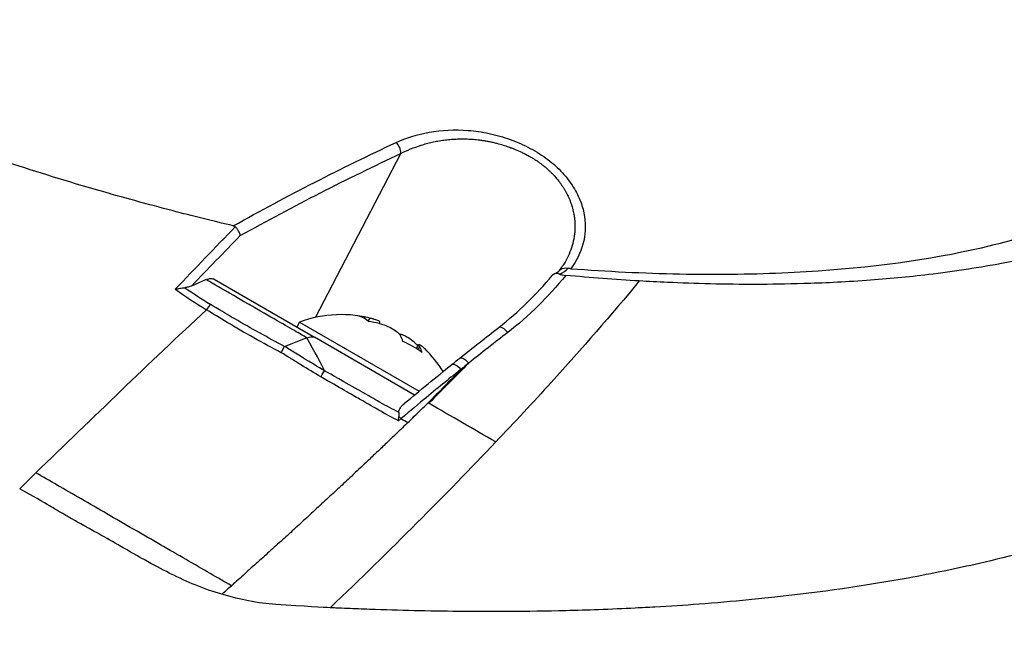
# Model space of a CAD drawing. Header units: millimetres. Extents: x 0 to 4378, y 0 to 2376.
# Tile 193 of 227: x 2750 to 2800, y 1344 to 1375. Entities that reach past the tile are written whole.
import ezdxf

# ---------------------------------------------------------------- set-up
doc = ezdxf.new("R2010")
doc.units = ezdxf.units.MM
doc.header["$LTSCALE"] = 0.2
doc.layers.add('01_Object Line', color=4, linetype='Continuous')

# ---------------------------------------------------------------- blocks, each defined once
blk = doc.blocks.new('A$Cf809625c')
for p, q in [((15.12, 259.769), (19.483, 268.132)), ((4.657, 266.075), (4.654, 266.076)), ((9.343, 264.828), (9.343, 264.828)), ((8.808, 261.387), (9.562, 261.724)), ((9.952, 261.716), (15.075, 258.758)), ((9.905, 260.353), (9.905, 260.353)), ((10.092, 260.238), (10.092, 260.238)), ((10.629, 259.916), (10.629, 259.916)), ((10.651, 259.904), (10.651, 259.903)), ((10.652, 259.903), (10.652, 259.903)), ((14.314, 259.531), (14.169, 259.281)), ((14.314, 259.531), (20.415, 256.008)), ((17.82, 259.572), (17.913, 259.732)), ((18.375, 259.463), (18.417, 259.536)), ((13.55, 258.293), (14.695, 258.75)), ((20.178, 255.812), (15.075, 258.758)), ((20.282, 258.181), (20.361, 258.318)), ((20.286, 258.178), (20.407, 258.387)), ((20.363, 258.127), (20.445, 258.269)), ((15.716, 256.559), (15.714, 256.557)), ((20.872, 255.411), (20.912, 255.388)), ((19.381, 254.907), (19.381, 254.907)), ((19.194, 254.584), (19.194, 254.584)), ((22.31, 254.581), (22.31, 254.581)), ((6.303, 247.455), (6.303, 247.451)), ((7.176, 246.979), (7.174, 246.975)), ((7.559, 246.781), (7.557, 246.776)), ((7.93, 246.597), (7.927, 246.592)), ((9.042, 246.1), (9.04, 246.097)), ((9.562, 245.901), (9.561, 245.898))]:
    blk.add_line(p, q)
for centre, radius, start, end in [((16.44, 253.813), 6.1, 74.3046, 110.3981), ((11.136, 256.99), 2, 45.6655, 45.8399), ((16.44, 253.813), 6.1, 31.5818, 45.6954), ((16.44, 253.813), 6.1, 26.9762, 26.9774)]:
    blk.add_arc(centre, radius, start, end)
for centre, major_axis, ratio, start_param, end_param in [((19.116, 268.313), (0.211, -0.453), 0.66293, 0.878999, 2.195546), ((0, 267.951), (2.5, 0), 0.57735, 5.496618, 5.497051), ((-263.785, -1260.077), (416.144, 1592.894), 0.209437, 0.353725, 0.360421), ((96.312, 21.535), (162.209, 327.809), 0.576559, 1.057646, 1.068249), ((-5.137, 271.075), (-33.381, 8.437), 0.140207, 2.97507, 3.057782), ((22.684, 271.663), (23.968, -8.069), 0.636193, 4.279325, 4.358215), ((9.403, 259.779), (0.523, 0.852), 0.073762, 0.719923, 1.153429), ((107.519, -44.928), (231.996, 401.886), 0.577398, 1.088455, 1.116355), ((14.76, 254.783), (2.854, 4.944), 0.43106, 6.173187, 6.393184), ((16.206, 253.948), (3.034, 5.255), 0.902323, 0.261155, 0.362202), ((16.674, 253.678), (3.034, 5.255), 0.902323, 0.261155, 0.362202), ((15.95, 254.096), (3.034, 5.255), 0.43106, 5.920984, 6.02203), ((17.242, 253.35), (2.854, 4.944), 0.902323, 6.173187, 6.393184), ((16.206, 253.948), (3.034, 5.255), 0.902323, 6.020998, 6.02203), ((16.929, 253.53), (3.034, 5.255), 0.43106, 5.920984, 6.02203), ((19.355, 254.472), (0.32, -0.385), 0.369201, 1.604645, 1.927899), ((-5.604, 268.662), (27.55, -15.592), 0.009278, 0.39968, 0.43099), ((107.525, -44.922), (231.979, 401.878), 0.577413, 1.116347, 1.119026), ((-102.069, 290.383), (178.534, 107.452), 0.493629, 5.07156, 5.074874)]:
    blk.add_ellipse(centre, major_axis=major_axis, ratio=ratio, start_param=start_param, end_param=end_param)
for points, knots in [([(10.928, 264.443), (10.844, 264.463), (10.125, 264.629), (8.777, 264.97), (7.84, 265.206), (6.598, 265.529), (5.065, 265.959), (4.731, 266.053), (4.4, 266.148), (4.072, 266.242), (2.458, 266.708), (0.917, 267.183), (-0.546, 267.661), (-0.584, 267.673), (-0.621, 267.685), (-0.658, 267.697), (-2.141, 268.182), (-3.604, 268.688), (-5.043, 269.212), (-5.435, 269.355), (-5.825, 269.5), (-6.214, 269.645), (-6.225, 269.65), (-7.144, 269.983), (-8.902, 270.688), (-9.058, 270.75), (-9.219, 270.815), (-9.384, 270.882), (-10.031, 271.144), (-10.74, 271.438), (-11.506, 271.766), (-12.39, 272.144), (-13.061, 272.443), (-13.535, 272.657), (-14.031, 272.88), (-14.31, 273.01), (-14.38, 273.042), (-14.766, 273.22), (-15.149, 273.399), (-15.529, 273.579), (-16.076, 273.839), (-16.616, 274.1), (-17.149, 274.365), (-17.224, 274.402), (-17.329, 274.455), (-17.463, 274.522), (-17.851, 274.717), (-18.481, 275.036), (-19.324, 275.488), (-19.473, 275.568), (-19.628, 275.652), (-19.789, 275.74), (-19.933, 275.818), (-20.078, 275.898), (-20.223, 275.979), (-20.512, 276.139), (-20.804, 276.304), (-21.1, 276.475), (-21.381, 276.637), (-21.665, 276.804), (-21.952, 276.975), (-22.056, 277.038), (-22.161, 277.101), (-22.267, 277.165), (-22.449, 277.275), (-22.62, 277.38), (-22.779, 277.479), (-23.554, 277.961), (-24.068, 278.302), (-24.362, 278.498), (-24.438, 278.549), (-24.499, 278.59), (-24.546, 278.622), (-24.993, 278.923), (-25.429, 279.226), (-25.854, 279.529), (-26.118, 279.718), (-26.377, 279.906), (-26.632, 280.095), (-26.658, 280.115), (-26.872, 280.272), (-27.259, 280.567), (-27.576, 280.809), (-28.008, 281.143), (-28.531, 281.571), (-28.872, 281.849), (-29.305, 282.21), (-29.809, 282.655), (-29.95, 282.78), (-30.097, 282.911), (-30.249, 283.049), (-30.402, 283.188), (-30.639, 283.406), (-30.947, 283.701), (-31.238, 283.98), (-31.593, 284.328), (-31.991, 284.746), (-32.533, 285.313), (-33.157, 286.008), (-33.788, 286.824), (-34.264, 287.44), (-34.744, 288.125), (-35.182, 288.872), (-35.548, 289.498), (-35.886, 290.168), (-36.16, 290.874), (-36.273, 291.165), (-36.375, 291.462), (-36.464, 291.764)], [0, 0, 0, 0, 0.049153, 0.049153, 0.049153, 0.083333, 0.083333, 0.083333, 0.097112, 0.097112, 0.097112, 0.164941, 0.164941, 0.164941, 0.166667, 0.166667, 0.166667, 0.23215, 0.23215, 0.23215, 0.25, 0.25, 0.25, 0.291667, 0.291667, 0.291667, 0.300119, 0.300119, 0.300119, 0.333333, 0.333333, 0.333333, 0.356595, 0.356595, 0.356595, 0.380952, 0.380952, 0.380952, 0.400465, 0.400465, 0.400465, 0.428571, 0.428571, 0.428571, 0.43936, 0.43936, 0.43936, 0.470659, 0.470659, 0.470659, 0.47619, 0.47619, 0.47619, 0.48476, 0.48476, 0.48476, 0.501735, 0.501735, 0.501735, 0.517903, 0.517903, 0.517903, 0.52381, 0.52381, 0.52381, 0.530496, 0.530496, 0.530496, 0.562996, 0.562996, 0.562996, 0.571429, 0.571429, 0.571429, 0.600812, 0.600812, 0.600812, 0.619048, 0.619048, 0.619048, 0.645252, 0.645252, 0.645252, 0.666667, 0.666667, 0.666667, 0.703844, 0.703844, 0.703844, 0.714286, 0.714286, 0.714286, 0.767745, 0.767745, 0.767745, 0.81824, 0.81824, 0.81824, 0.886861, 0.886861, 0.886861, 0.938687, 0.938687, 0.938687, 0.982109, 0.982109, 0.982109, 1, 1, 1, 1]), ([(49.5, 291.804), (49.912, 291.567), (50.7, 291.111), (51.78, 290.422), (52.127, 290.201), (52.458, 289.984), (52.773, 289.773), (53.164, 289.512), (53.532, 289.259), (53.879, 289.014), (54.153, 288.821), (54.827, 288.348), (55.802, 287.589), (56.55, 287.006), (57.123, 286.528), (57.556, 286.157), (57.577, 286.139), (57.599, 286.121), (57.62, 286.102), (58.86, 285.035), (59.81, 284.095), (60.555, 283.29), (60.569, 283.274), (61.036, 282.798), (61.781, 281.868), (61.785, 281.864), (61.788, 281.86), (61.791, 281.856), (62.45, 281.032), (62.757, 280.558), (62.846, 280.426), (63.47, 279.503), (63.974, 278.588), (64.351, 277.69), (64.36, 277.669), (64.368, 277.649), (64.377, 277.629), (64.408, 277.552), (64.692, 276.957), (64.942, 275.888), (65.009, 275.605), (65.07, 275.29), (65.115, 274.944), (65.176, 274.473), (65.191, 274.07), (65.186, 273.732), (65.175, 272.972), (65.077, 272.534), (65.049, 272.385), (64.924, 271.731), (64.74, 271.22), (64.577, 270.835), (64.401, 270.421), (64.249, 270.152), (64.172, 270.017), (63.8, 269.362), (63.406, 268.866), (63.087, 268.503), (62.829, 268.21), (62.62, 268.003), (62.487, 267.874), (62.278, 267.67), (61.924, 267.335), (61.347, 266.895), (61.032, 266.654), (60.742, 266.454), (60.493, 266.29), (60.311, 266.171), (60.151, 266.071), (60.015, 265.988), (59.706, 265.8), (59.222, 265.515), (58.501, 265.159), (57.581, 264.705), (56.975, 264.472), (56.811, 264.407), (56.783, 264.396), (56.755, 264.384), (56.726, 264.373), (55.556, 263.91), (54.276, 263.497), (52.895, 263.139), (52.647, 263.075), (52.352, 263.001), (52.004, 262.919), (51.628, 262.831), (51.191, 262.734), (50.686, 262.631), (49.398, 262.37), (48.582, 262.252), (48.34, 262.215), (47.711, 262.118), (47.069, 262.031), (46.413, 261.953), (45.39, 261.831), (44.335, 261.731), (43.251, 261.654), (42.072, 261.569), (40.997, 261.521), (40.049, 261.493), (39.128, 261.465), (38.327, 261.456), (37.659, 261.454), (36.011, 261.45), (34.479, 261.492), (33.095, 261.555), (32.596, 261.578), (32.116, 261.604), (31.655, 261.631)], [-1, -1, -1, -1, -0.96875, -0.96875, -0.96875, -0.9547937, -0.9547937, -0.9547937, -0.9375, -0.9375, -0.9375, -0.90625, -0.90625, -0.90625, -0.875, -0.875, -0.875, -0.8739463, -0.8739463, -0.8739463, -0.8125, -0.8125, -0.8125, -0.7813822, -0.7813822, -0.7813822, -0.78125, -0.78125, -0.78125, -0.75, -0.75, -0.75, -0.6888795, -0.6888795, -0.6888795, -0.6875, -0.6875, -0.6875, -0.6380723, -0.6380723, -0.6380723, -0.625, -0.625, -0.625, -0.6057577, -0.6057577, -0.6057577, -0.5625, -0.5625, -0.5625, -0.5324119, -0.5324119, -0.5324119, -0.5, -0.5, -0.5, -0.4654336, -0.4654336, -0.4654336, -0.4375, -0.4375, -0.4375, -0.40625, -0.40625, -0.40625, -0.3881699, -0.3881699, -0.3881699, -0.375, -0.375, -0.375, -0.34375, -0.34375, -0.34375, -0.3125, -0.3125, -0.3125, -0.3110249, -0.3110249, -0.3110249, -0.25, -0.25, -0.25, -0.2349777, -0.2349777, -0.2349777, -0.21875, -0.21875, -0.21875, -0.1875, -0.1875, -0.1875, -0.1630802, -0.1630802, -0.1630802, -0.125, -0.125, -0.125, -0.0933033, -0.0933033, -0.0933033, -0.0625, -0.0625, -0.0625, -0.0165509, -0.0165509, -0.0165509, 0, 0, 0, 0]), ([(28.151, 262.255), (30.022, 262.124), (31.873, 262.025), (35.502, 261.951), (37.246, 261.972), (42.264, 262.191), (45.357, 262.545), (49.928, 263.481), (51.588, 263.943), (56.182, 265.629), (59.067, 267.33), (61.765, 271.746), (62.117, 274.161), (60.325, 278.79), (59.148, 280.605), (56.375, 283.72), (55.01, 285.011), (52.291, 287.228), (51.014, 288.171), (48.697, 289.712), (47.708, 290.327), (46.654, 290.933)], [-13.245772, -13.245772, -13.245772, -13.245772, -12.251128, -12.251128, -11.274972, -11.274972, -9.337784, -9.337784, -8.051587, -8.051587, -5.366006, -5.366006, -3.267179, -3.267179, -1.993957, -1.993957, -1.102626, -1.102626, -0.445934, -0.445934, 0, 0, 0, 0]), ([(67.584, 274.236), (68.112, 273.48), (68.578, 272.724), (69.887, 270.272), (70.475, 268.583), (70.769, 266.706), (70.798, 266.485), (71.009, 264.445), (70.786, 262.685), (70.113, 260.813), (70.032, 260.605), (69.863, 260.203), (69.775, 260.007), (69.633, 259.713), (69.582, 259.611), (69.335, 259.133), (69.107, 258.731), (68.729, 258.145), (68.595, 257.948), (68.075, 257.222), (67.66, 256.712), (66.729, 255.694), (66.188, 255.175), (65.351, 254.444), (65.096, 254.229), (64.017, 253.362), (63.146, 252.759), (62.07, 252.1), (61.945, 252.024), (61.55, 251.791), (61.278, 251.637), (60.801, 251.376), (60.592, 251.263), (59.209, 250.55), (57.365, 249.708), (54.603, 248.763), (54.475, 248.72), (52.433, 248.041), (50.516, 247.569), (47.836, 246.952), (46.62, 246.702), (43.185, 246.075), (40.904, 245.752), (38.125, 245.449), (37.681, 245.403), (36.401, 245.278), (35.557, 245.205), (33.961, 245.085), (33.203, 245.035), (32.116, 244.975), (31.781, 244.958), (30.843, 244.911), (30.212, 244.882), (29.013, 244.839), (28.455, 244.823), (26.923, 244.786), (25.938, 244.77), (23.461, 244.756), (21.948, 244.77), (19.692, 244.818), (18.935, 244.839), (17.794, 244.879), (17.412, 244.893), (16.84, 244.917), (16.649, 244.925), (16.362, 244.938), (16.266, 244.942), (16.123, 244.949), (16.075, 244.951), (15.96, 244.957), (15.908, 244.959), (15.883, 244.96)], [0.483271, 0.483271, 0.483271, 0.483271, 0.55804, 0.55804, 0.726318, 0.726318, 0.748791, 0.748791, 0.934846, 0.934846, 0.958293, 0.958293, 0.980317, 0.980317, 0.992046, 0.992046, 1.035571, 1.035571, 1.057896, 1.057896, 1.118512, 1.118512, 1.185121, 1.185121, 1.212956, 1.212956, 1.299325, 1.299325, 1.310275, 1.310275, 1.333714, 1.333714, 1.350359, 1.350359, 1.438721, 1.438721, 1.44302, 1.44302, 1.506527, 1.506527, 1.556602, 1.556602, 1.644538, 1.644538, 1.661123, 1.661123, 1.692259, 1.692259, 1.719331, 1.719331, 1.731162, 1.731162, 1.752878, 1.752878, 1.771547, 1.771547, 1.804434, 1.804434, 1.853817, 1.853817, 1.878775, 1.878775, 1.891253, 1.891253, 1.897493, 1.897493, 1.900613, 1.900613, 1.902173, 1.902173, 1.904354, 1.904354, 1.904354, 1.904354]), ([(19.236, 268.692), (19.758, 268.935), (20.319, 269.112), (20.933, 269.221), (21.568, 269.333), (22.226, 269.366), (22.92, 269.312), (23.271, 269.285), (23.628, 269.232), (23.993, 269.152), (24.356, 269.073), (24.714, 268.971), (25.067, 268.843), (25.423, 268.715), (25.762, 268.566), (26.084, 268.395), (26.413, 268.221), (26.716, 268.029), (26.99, 267.82), (27.26, 267.614), (27.507, 267.39), (27.729, 267.147), (27.94, 266.918), (28.126, 266.675), (28.286, 266.418), (28.439, 266.175), (28.565, 265.923), (28.663, 265.664), (28.757, 265.415), (28.823, 265.166), (28.86, 264.915), (28.93, 264.443), (28.905, 263.972), (28.776, 263.506), (28.656, 263.073), (28.45, 262.654), (28.151, 262.255)], [0, 0, 0, 0, 0.125, 0.125, 0.125, 0.25, 0.25, 0.25, 0.3125, 0.3125, 0.3125, 0.375, 0.375, 0.375, 0.4375, 0.4375, 0.4375, 0.5, 0.5, 0.5, 0.5625, 0.5625, 0.5625, 0.625, 0.625, 0.625, 0.6875, 0.6875, 0.6875, 0.75, 0.75, 0.75, 0.875, 0.875, 0.875, 0.9999998, 0.9999998, 0.9999998, 0.9999998]), ([(19.483, 268.132), (19.641, 268.214), (19.973, 268.368), (20.417, 268.53), (20.79, 268.639), (21.078, 268.711), (21.373, 268.771), (21.676, 268.818), (21.985, 268.853), (22.301, 268.874), (22.568, 268.88), (22.784, 268.877), (22.945, 268.872), (23.104, 268.862), (23.265, 268.85), (23.431, 268.832), (23.603, 268.81), (23.78, 268.782), (23.972, 268.747), (24.171, 268.705), (24.422, 268.644), (24.689, 268.569), (24.931, 268.489), (25.108, 268.425), (25.306, 268.349), (25.521, 268.258), (25.749, 268.149), (25.934, 268.054), (26.117, 267.952), (26.285, 267.85), (26.433, 267.754), (26.561, 267.664), (26.656, 267.593), (26.723, 267.541), (26.775, 267.5), (26.831, 267.454), (26.912, 267.385), (27.011, 267.298), (27.124, 267.19), (27.269, 267.044), (27.438, 266.856), (27.59, 266.662), (27.701, 266.505), (27.779, 266.387), (27.84, 266.287), (27.886, 266.206), (27.913, 266.158), (27.934, 266.12), (27.958, 266.074), (27.995, 266), (28.047, 265.892), (28.106, 265.757), (28.168, 265.595), (28.241, 265.373), (28.302, 265.126), (28.337, 264.91), (28.353, 264.773), (28.361, 264.676), (28.367, 264.571), (28.371, 264.415), (28.366, 264.221), (28.345, 263.991), (28.296, 263.689), (28.2, 263.32), (28.03, 262.894), (27.866, 262.59), (27.763, 262.426), (27.742, 262.395)], [0, 0, 0, 0, 0.070087, 0.140422, 0.175582, 0.210688, 0.245767, 0.280742, 0.31561, 0.350379, 0.385071, 0.402401, 0.419727, 0.436043, 0.452876, 0.470221, 0.488074, 0.506434, 0.525297, 0.547686, 0.56816, 0.603407, 0.631109, 0.644683, 0.659842, 0.694879, 0.714759, 0.736214, 0.758436, 0.778737, 0.797128, 0.813613, 0.828194, 0.834771, 0.840871, 0.849556, 0.858242, 0.875619, 0.89301, 0.91042, 0.945295, 0.980255, 0.997765, 1.015288, 1.03282, 1.041587, 1.050355, 1.05389, 1.058386, 1.070263, 1.085984, 1.105552, 1.128978, 1.156283, 1.201503, 1.236835, 1.250768, 1.262198, 1.279681, 1.29716, 1.332113, 1.36708, 1.402077, 1.472173, 1.542432, 1.612796, 1.629871, 1.629871, 1.629871, 1.629871]), ([(10.928, 264.443), (10.949, 264.439), (10.969, 264.432), (11.005, 264.414), (11.02, 264.403), (11.034, 264.39)], [0.00000003, 0.00000003, 0.00000003, 0.00000003, 0.00636331, 0.00636331, 0.01211247, 0.01211247, 0.01211247, 0.01211247]), ([(11.286, 263.941), (11.285, 263.942), (11.285, 263.943), (11.28, 263.978), (11.271, 264.015), (11.243, 264.092), (11.224, 264.132), (11.18, 264.212), (11.154, 264.252), (11.097, 264.325), (11.066, 264.359), (11.034, 264.39)], [-0.05578122, -0.05578122, -0.05578122, -0.05578122, -0.05549131, -0.05549131, -0.04204343, -0.04204343, -0.0278857, -0.0278857, -0.01375246, -0.01375246, -0.00000001, -0.00000001, -0.00000001, -0.00000001]), ([(27.903, 261.913), (27.431, 261.344), (26.962, 260.831), (26.506, 260.38), (25.994, 259.873), (25.468, 259.411), (24.936, 259)], [0, 0, 0, 0, 0.5, 0.5, 0.5, 1, 1, 1, 1]), ([(27.587, 261.979), (27.502, 262.011), (27.402, 262.019), (27.32, 261.986), (27.282, 261.97), (27.248, 261.947), (27.222, 261.919), (27.219, 261.915), (27.216, 261.912), (27.212, 261.908)], [-0.9999898, -0.9999898, -0.9999898, -0.9999898, -0.5, -0.5, -0.5, -0.25, -0.25, -0.25, -0.2208384, -0.2208384, -0.2208384, -0.2208384]), ([(27.587, 261.979), (27.61, 261.97), (27.635, 261.962), (27.687, 261.948), (27.714, 261.942), (27.796, 261.926), (27.85, 261.918), (27.903, 261.913)], [-0.03323474, -0.03323474, -0.03323474, -0.03323474, -0.02493702, -0.02493702, -0.016586, -0.016586, -0.00000027, -0.00000027, -0.00000027, -0.00000027]), ([(27.588, 262.173), (27.652, 262.241), (27.721, 262.264), (27.742, 262.271), (27.835, 262.304), (27.94, 262.301), (28.028, 262.276)], [-0.8902563, -0.8902563, -0.8902563, -0.8902563, -0.5, -0.5, -0.5, -0.0000115, -0.0000115, -0.0000115, -0.0000115]), ([(31.655, 261.631), (31.039, 261.668), (30.417, 261.709), (29.166, 261.804), (28.537, 261.856), (27.903, 261.913)], [-0.4021179, -0.4021179, -0.4021179, -0.4021179, -0.2010493, -0.2010493, -0.000001, -0.000001, -0.000001, -0.000001]), ([(28.151, 262.255), (28.14, 262.256), (28.129, 262.257), (28.108, 262.26), (28.097, 262.261), (28.067, 262.266), (28.047, 262.271), (28.028, 262.276)], [0.00000075, 0.00000075, 0.00000075, 0.00000075, 0.00345757, 0.00345757, 0.00673721, 0.00673721, 0.01277471, 0.01277471, 0.01277471, 0.01277471]), ([(8.808, 261.387), (8.751, 261.361), (8.69, 261.338), (8.572, 261.305), (8.513, 261.292), (8.452, 261.286)], [0.00000001, 0.00000001, 0.00000001, 0.00000001, 0.02523633, 0.02523633, 0.04713053, 0.04713053, 0.04713053, 0.04713053]), ([(14.669, 258.739), (14.629, 258.763), (14.509, 258.832), (14.309, 258.947), (13.905, 259.179), (13.175, 259.6), (12.12, 260.208), (11.989, 260.284), (11.862, 260.356), (11.741, 260.426), (10.964, 260.874), (10.394, 261.204), (10.03, 261.414), (9.762, 261.569), (9.605, 261.66), (9.559, 261.687)], [-0.9614743, -0.9614743, -0.9614743, -0.9614743, -0.8087165, -0.8087165, -0.8087165, -0.5, -0.5, -0.5, -0.459096, -0.459096, -0.459096, -0.1967319, -0.1967319, -0.1967319, -0.0034173, -0.0034173, -0.0034173, -0.0034173]), ([(9.952, 261.716), (9.891, 261.731), (9.826, 261.74), (9.69, 261.731), (9.635, 261.715), (9.594, 261.701)], [-0.027926, -0.027926, -0.027926, -0.027926, -0.01670544, -0.01670544, -0.0054171, -0.0054171, -0.0054171, -0.0054171]), ([(31.655, 261.631), (30.218, 259.892), (28.71, 258.165), (27.151, 256.45), (26.227, 255.434), (25.285, 254.423), (24.328, 253.416)], [-1, -1, -1, -1, -0.372062, -0.372062, -0.372062, 0, 0, 0, 0]), ([(7.967, 261.208), (7.968, 261.209), (7.969, 261.209), (8.054, 261.227), (8.137, 261.242), (8.298, 261.268), (8.377, 261.278), (8.452, 261.286)], [-0.05331463, -0.05331463, -0.05331463, -0.05331463, -0.05288999, -0.05288999, -0.02663491, -0.02663491, 0, 0, 0, 0]), ([(13.549, 258.293), (13.118, 258.515), (12.264, 258.977), (10.998, 259.693), (10.166, 260.191), (9.754, 260.445)], [0.0000415, 0.0000415, 0.0000415, 0.0000415, 0.1455655, 0.2911132, 0.436691, 0.436691, 0.436691, 0.436691]), ([(13.378, 257.971), (12.442, 258.457), (11.492, 258.995), (10.614, 259.517), (10.245, 259.736), (9.889, 259.953), (9.557, 260.159)], [0, 0, 0, 0, 0.7037836, 0.7037836, 0.7037836, 1, 1, 1, 1]), ([(18.417, 259.536), (18.424, 259.548), (18.41, 259.563), (18.346, 259.6), (18.285, 259.625), (18.121, 259.678), (18.018, 259.706), (17.913, 259.732)], [-0.5472215, -0.5472215, -0.5472215, -0.5472215, -0.5163311, -0.5163311, -0.4804056, -0.4804056, -0.44448, -0.44448, -0.44448, -0.44448]), ([(18.38, 259.461), (18.486, 259.436), (18.606, 259.398), (18.841, 259.304), (18.956, 259.248), (19.152, 259.135), (19.244, 259.072), (19.387, 258.947), (19.438, 258.886), (19.466, 258.835)], [-0.1437022, -0.1437022, -0.1437022, -0.1437022, -0.1077767, -0.1077767, -0.0718511, -0.0718511, -0.0359256, -0.0359256, 0, 0, 0, 0]), ([(20.361, 258.318), (20.286, 258.397), (20.193, 258.482), (19.994, 258.638), (19.888, 258.71), (19.693, 258.823), (19.591, 258.871), (19.464, 258.915), (19.428, 258.925), (19.395, 258.932)], [-0.4380406, -0.4380406, -0.4380406, -0.4380406, -0.4021151, -0.4021151, -0.3661895, -0.3661895, -0.330264, -0.330264, -0.3151194, -0.3151194, -0.3151194, -0.3151194]), ([(24.936, 259), (24.822, 259.144), (24.676, 259.253), (24.575, 259.272), (24.535, 259.279), (24.504, 259.273), (24.48, 259.255)], [0, 0, 0, 0, 0.4968856, 0.4968856, 0.4968856, 0.6884412, 0.6884412, 0.6884412, 0.6884412]), ([(20.445, 258.269), (20.418, 258.321), (20.402, 258.361), (20.408, 258.4), (20.429, 258.398), (20.498, 258.358), (20.55, 258.317), (20.641, 258.235), (20.67, 258.208), (20.7, 258.178)], [-0.2938438, -0.2938438, -0.2938438, -0.2938438, -0.2579182, -0.2579182, -0.2219927, -0.2219927, -0.1860671, -0.1860671, -0.1709225, -0.1709225, -0.1709225, -0.1709225]), ([(-40.622, 258.048), (-39.633, 257.478), (-38.617, 256.891), (-37.578, 256.29), (-37.058, 255.99), (-36.533, 255.685), (-36.002, 255.379), (-35.472, 255.072), (-34.937, 254.762), (-34.396, 254.449), (-33.316, 253.824), (-32.215, 253.186), (-31.096, 252.538), (-30.537, 252.213), (-29.972, 251.886), (-29.405, 251.557), (-28.838, 251.228), (-28.268, 250.898), (-27.694, 250.565), (-27.677, 250.555), (-27.66, 250.545), (-27.642, 250.535), (-26.49, 249.866), (-25.325, 249.19), (-24.146, 248.506), (-23.557, 248.164), (-22.965, 247.819), (-22.371, 247.474), (-21.777, 247.13), (-21.181, 246.784), (-20.584, 246.437), (-19.39, 245.743), (-18.19, 245.045), (-16.983, 244.344), (-15.815, 243.665), (-14.641, 242.982), (-13.468, 242.3), (-13.429, 242.278), (-13.391, 242.255), (-13.352, 242.233), (-10.96, 240.842), (-8.558, 239.445), (-6.165, 238.053), (-4.968, 237.357), (-3.775, 236.663), (-2.583, 235.971), (-1.392, 235.279), (-0.203, 234.589), (0.98, 233.902), (2.173, 233.211), (3.359, 232.522), (4.54, 231.837), (5.721, 231.151), (6.898, 230.469), (8.065, 229.79), (9.232, 229.112), (10.39, 228.439), (11.543, 227.771), (12.695, 227.103), (13.842, 226.439), (14.98, 225.782), (15.059, 225.737), (15.138, 225.691), (15.217, 225.646), (16.282, 225.031), (17.342, 224.423), (18.393, 223.82), (19.519, 223.174), (20.635, 222.534), (21.742, 221.9), (23.402, 220.948), (25.042, 220.009), (26.662, 219.082), (27.201, 218.774), (27.737, 218.467), (28.27, 218.162), (28.54, 218.008), (28.809, 217.854), (29.077, 217.701), (29.876, 217.244), (30.668, 216.791), (31.454, 216.342), (33.025, 215.443), (34.572, 214.56), (36.095, 213.691), (37.618, 212.822), (39.116, 211.967), (40.592, 211.125), (40.682, 211.074), (40.773, 211.022), (40.864, 210.97), (44.704, 208.781), (48.368, 206.697), (51.847, 204.72), (51.933, 204.671), (52.019, 204.623), (52.104, 204.574), (52.978, 204.078), (53.839, 203.59), (54.684, 203.112), (55.529, 202.635), (56.358, 202.168), (57.162, 201.715), (58.77, 200.809), (60.279, 199.962), (61.656, 199.186), (61.715, 199.153), (61.774, 199.119), (61.833, 199.086), (63.21, 198.31), (64.455, 197.61), (65.602, 196.962), (66.176, 196.639), (66.725, 196.328), (67.253, 196.029), (67.781, 195.73), (68.289, 195.441), (68.777, 195.161), (68.808, 195.144), (68.838, 195.126), (68.869, 195.109), (69.839, 194.553), (70.748, 194.034), (71.589, 193.552), (72.01, 193.311), (72.414, 193.079), (72.8, 192.857), (73.187, 192.635), (73.555, 192.424), (73.906, 192.222), (73.923, 192.212), (73.94, 192.202), (73.958, 192.192), (74.663, 191.786), (75.294, 191.421), (75.845, 191.101), (76.396, 190.781), (76.866, 190.507), (77.251, 190.28), (77.443, 190.167), (77.614, 190.066), (77.763, 189.977), (77.912, 189.888), (78.039, 189.811), (78.143, 189.748), (78.246, 189.685), (78.327, 189.634), (78.383, 189.598), (78.44, 189.561), (78.472, 189.538), (78.48, 189.528), (78.48, 189.528), (78.48, 189.528), (78.48, 189.528), (78.482, 189.526), (78.482, 189.524), (78.481, 189.524)], [0, 0, 0, 0, 0.0041991, 0.0041991, 0.0041991, 0.0062987, 0.0062987, 0.0062987, 0.0083983, 0.0083983, 0.0083983, 0.0125974, 0.0125974, 0.0125974, 0.014697, 0.014697, 0.014697, 0.0167965, 0.0167965, 0.0167965, 0.0168599, 0.0168599, 0.0168599, 0.0210764, 0.0210764, 0.0210764, 0.0231847, 0.0231847, 0.0231847, 0.025293, 0.025293, 0.025293, 0.0295096, 0.0295096, 0.0295096, 0.0335924, 0.0335924, 0.0335924, 0.0337261, 0.0337261, 0.0337261, 0.0420526, 0.0420526, 0.0420526, 0.0462159, 0.0462159, 0.0462159, 0.0503791, 0.0503791, 0.0503791, 0.0545745, 0.0545745, 0.0545745, 0.0587698, 0.0587698, 0.0587698, 0.0629602, 0.0629602, 0.0629602, 0.0671505, 0.0671505, 0.0671505, 0.0674414, 0.0674414, 0.0674414, 0.0713694, 0.0713694, 0.0713694, 0.0755743, 0.0755743, 0.0755743, 0.0818817, 0.0818817, 0.0818817, 0.0839768, 0.0839768, 0.0839768, 0.0850355, 0.0850355, 0.0850355, 0.0881892, 0.0881892, 0.0881892, 0.0944966, 0.0944966, 0.0944966, 0.1008041, 0.1008041, 0.1008041, 0.1011921, 0.1011921, 0.1011921, 0.1176445, 0.1176445, 0.1176445, 0.1180502, 0.1180502, 0.1180502, 0.1221943, 0.1221943, 0.1221943, 0.1263384, 0.1263384, 0.1263384, 0.1346266, 0.1346266, 0.1346266, 0.1349824, 0.1349824, 0.1349824, 0.143338, 0.143338, 0.143338, 0.1475158, 0.1475158, 0.1475158, 0.1516936, 0.1516936, 0.1516936, 0.1519551, 0.1519551, 0.1519551, 0.160293, 0.160293, 0.160293, 0.164462, 0.164462, 0.164462, 0.168631, 0.168631, 0.168631, 0.1688379, 0.1688379, 0.1688379, 0.1772635, 0.1772635, 0.1772635, 0.1856891, 0.1856891, 0.1856891, 0.1899019, 0.1899019, 0.1899019, 0.1941147, 0.1941147, 0.1941147, 0.1983275, 0.1983275, 0.1983275, 0.2025403, 0.2025403, 0.2025403, 0.2026348, 0.2026348, 0.2026348, 0.2036779, 0.2036779, 0.2036779, 0.2036779]), ([(15.4, 256.736), (15.059, 256.936), (14.72, 257.141), (14.385, 257.347), (14.217, 257.451), (14.049, 257.555), (13.882, 257.66), (13.841, 257.686), (13.758, 257.739), (13.632, 257.819), (13.527, 257.885), (13.442, 257.936), (13.378, 257.971)], [0, 0, 0, 0, 0.5, 0.5, 0.5, 0.75, 0.75, 0.75, 0.875, 0.875, 0.875, 1, 1, 1, 1]), ([(15.593, 257.049), (15.298, 257.217), (14.8, 257.51), (14.107, 257.942), (13.933, 258.05), (13.747, 258.167), (13.549, 258.293)], [0.0001552, 0.0001552, 0.0001552, 0.0001552, 0.7995408, 0.7995408, 0.7995408, 1, 1, 1, 1]), ([(22.091, 257.373), (22.112, 257.39), (22.143, 257.396), (22.18, 257.389), (22.28, 257.371), (22.427, 257.262), (22.545, 257.118)], [0.3084911, 0.3084911, 0.3084911, 0.3084911, 0.4978835, 0.4978835, 0.4978835, 1, 1, 1, 1]), ([(22.491, 257.693), (22.514, 257.712), (22.546, 257.717), (22.581, 257.71), (22.722, 257.685), (22.867, 257.532), (22.924, 257.467), (22.934, 257.456), (22.942, 257.446), (22.948, 257.438)], [-0.805237, -0.805237, -0.805237, -0.805237, -0.6647042, -0.6647042, -0.6647042, -0.0981164, -0.0981164, -0.0981164, 0, 0, 0, 0]), ([(22.948, 257.438), (22.948, 257.438), (22.881, 257.385), (22.747, 257.277), (22.643, 257.194), (22.576, 257.141), (22.545, 257.118)], [-0.9999992, -0.9999992, -0.9999992, -0.9999992, -0.5, -0.5, -0.5, -0.0000001, -0.0000001, -0.0000001, -0.0000001]), ([(15.4, 256.736), (15.406, 256.746), (15.411, 256.755), (15.417, 256.764), (15.498, 256.903), (15.552, 256.99), (15.589, 257.043), (15.59, 257.044), (15.591, 257.045), (15.593, 257.049)], [0.0000009, 0.0000009, 0.0000009, 0.0000009, 0.0601128, 0.0601128, 0.0601128, 0.9797341, 0.9797341, 0.9797341, 1, 1, 1, 1]), ([(19.381, 254.926), (19.062, 255.087), (18.744, 255.257), (18.428, 255.433), (18.421, 255.437), (18.342, 255.481), (18.192, 255.566), (18.12, 255.607), (18.041, 255.652), (17.956, 255.7), (17.905, 255.729), (17.767, 255.808), (17.541, 255.938), (17.523, 255.948), (17.504, 255.958), (17.485, 255.969), (16.564, 256.496), (15.934, 256.855), (15.593, 257.049)], [0.0000054, 0.0000054, 0.0000054, 0.0000054, 0.25, 0.25, 0.25, 0.3125, 0.3125, 0.3125, 0.375, 0.375, 0.375, 0.4908048, 0.4908048, 0.4908048, 0.5, 0.5, 0.5, 1, 1, 1, 1]), ([(22.545, 257.118), (22.03, 256.708), (21.447, 256.233), (20.794, 255.693), (20.4, 255.368), (19.965, 255.004), (19.486, 254.602)], [0, 0, 0, 0, 0.5714286, 0.5714286, 0.5714286, 0.9999999, 0.9999999, 0.9999999, 0.9999999]), ([(-40.622, 256.742), (-37.879, 255.153), (-34.929, 253.452), (-28.806, 249.913), (-25.677, 248.102), (-16.053, 242.553), (-9.458, 238.757), (1.299, 232.544), (5.534, 230.096), (11.262, 226.787), (12.845, 225.873), (15.095, 224.574), (15.78, 224.179), (19.719, 221.904), (22.9, 220.065), (30.903, 215.444), (35.608, 212.729), (42.443, 208.784), (44.763, 207.445), (48.005, 205.57), (48.99, 205.001), (50.649, 204.039), (51.333, 203.642), (52.283, 203.095), (52.552, 202.941), (53.068, 202.646), (53.314, 202.505), (53.559, 202.366)], [-12.224149, -12.224149, -12.224149, -12.224149, -11.037359, -11.037359, -9.877095, -9.877095, -7.592298, -7.592298, -6.07984, -6.07984, -5.495393, -5.495393, -5.239423, -5.239423, -4.019638, -4.019638, -2.082992, -2.082992, -1.043435, -1.043435, -0.581051, -0.581051, -0.251822, -0.251822, -0.120605, -0.120605, -0.000021, -0.000021, -0.000021, -0.000021]), ([(19.362, 254.497), (19.045, 254.659), (18.711, 254.84), (18.363, 255.036), (18.156, 255.153), (17.834, 255.338), (17.376, 255.602), (16.997, 255.82), (16.35, 256.195), (15.4, 256.736)], [0, 0, 0, 0, 0.25, 0.25, 0.25, 0.5, 0.5, 0.5, 1, 1, 1, 1]), ([(19.381, 254.926), (19.384, 254.999), (19.412, 255.079), (19.516, 255.243), (19.586, 255.318), (19.665, 255.385), (19.668, 255.387), (19.671, 255.39)], [0.00000973, 0.00000973, 0.00000973, 0.00000973, 0.03055835, 0.03055835, 0.06122907, 0.06122907, 0.06229409, 0.06229409, 0.06229409, 0.06229409]), ([(19.83, 254.398), (20.074, 254.633), (20.282, 254.835), (20.455, 255.003), (20.596, 255.141), (20.735, 255.277), (20.872, 255.411)], [-1, -1, -1, -1, -0.4, -0.4, -0.4, -0.0000001, -0.0000001, -0.0000001, -0.0000001]), ([(19.83, 254.398), (19.794, 254.363), (19.758, 254.328), (19.722, 254.293), (19.506, 254.085), (19.288, 253.875), (19.108, 253.702), (18.927, 253.529), (18.785, 253.393), (18.625, 253.241), (18.546, 253.165), (18.462, 253.085), (18.38, 253.007), (18.298, 252.929), (18.217, 252.853), (18.136, 252.776), (18.055, 252.699), (17.974, 252.622), (17.892, 252.544), (17.77, 252.429), (17.648, 252.314), (17.526, 252.198), (17.403, 252.083), (17.281, 251.968), (17.158, 251.853), (17.036, 251.738), (16.913, 251.623), (16.79, 251.508), (16.687, 251.412), (16.585, 251.316), (16.482, 251.22), (16.38, 251.125), (16.277, 251.029), (16.174, 250.934), (16.072, 250.838), (15.969, 250.742), (15.866, 250.647), (15.752, 250.542), (15.639, 250.437), (15.526, 250.332), (15.412, 250.227), (15.298, 250.122), (15.185, 250.018), (15.071, 249.913), (14.957, 249.808), (14.843, 249.703), (14.734, 249.603), (14.625, 249.504), (14.517, 249.404), (14.408, 249.304), (14.299, 249.204), (14.189, 249.105), (14.08, 249.005), (13.971, 248.905), (13.862, 248.806), (13.75, 248.704), (13.638, 248.602), (13.526, 248.5), (13.413, 248.398), (13.301, 248.297), (13.189, 248.195), (13.077, 248.093), (12.964, 247.992), (12.851, 247.89), (12.74, 247.79), (12.629, 247.689), (12.518, 247.589), (12.406, 247.489), (12.295, 247.388), (12.183, 247.288), (12.072, 247.188), (11.96, 247.088), (11.848, 246.988), (11.736, 246.887), (11.623, 246.786), (11.511, 246.686), (11.398, 246.585), (11.285, 246.485), (11.173, 246.384), (11.06, 246.284), (10.947, 246.183), (10.834, 246.083)], [-1, -1, -1, -1, -0.990568, -0.990568, -0.990568, -0.934235, -0.934235, -0.934235, -0.877903, -0.877903, -0.877903, -0.849736, -0.849736, -0.849736, -0.82157, -0.82157, -0.82157, -0.793404, -0.793404, -0.793404, -0.75124, -0.75124, -0.75124, -0.709076, -0.709076, -0.709076, -0.666913, -0.666913, -0.666913, -0.631829, -0.631829, -0.631829, -0.596745, -0.596745, -0.596745, -0.561662, -0.561662, -0.561662, -0.523115, -0.523115, -0.523115, -0.484569, -0.484569, -0.484569, -0.446022, -0.446022, -0.446022, -0.409281, -0.409281, -0.409281, -0.372539, -0.372539, -0.372539, -0.335798, -0.335798, -0.335798, -0.298224, -0.298224, -0.298224, -0.26065, -0.26065, -0.26065, -0.223076, -0.223076, -0.223076, -0.185986, -0.185986, -0.185986, -0.148895, -0.148895, -0.148895, -0.111804, -0.111804, -0.111804, -0.074536, -0.074536, -0.074536, -0.037268, -0.037268, -0.037268, 0, 0, 0, 0]), ([(19.362, 254.497), (19.362, 254.498), (19.362, 254.499), (19.362, 254.499), (19.362, 254.499), (19.361, 254.501), (19.363, 254.516), (19.367, 254.556), (19.368, 254.578), (19.372, 254.64), (19.375, 254.678), (19.376, 254.717)], [-0.02607453, -0.02607453, -0.02607453, -0.02607453, -0.02588318, -0.02588318, -0.02566998, -0.02566998, -0.02001131, -0.02001131, -0.01284706, -0.01284706, 0, 0, 0, 0]), ([(10.834, 246.083), (10.166, 246.468), (9.376, 246.925), (8.524, 247.416), (7.672, 247.908), (6.759, 248.436), (5.845, 248.963), (4.932, 249.49), (4.019, 250.017), (3.167, 250.509), (2.316, 251.001), (1.526, 251.457), (0.859, 251.842)], [-1, -1, -1, -1, -0.75, -0.75, -0.75, -0.5, -0.5, -0.5, -0.25, -0.25, -0.25, 0, 0, 0, 0]), ([(10.342, 245.646), (9.896, 245.776), (9.437, 245.938), (8.979, 246.126), (8.583, 246.288), (8.166, 246.478), (7.729, 246.696), (7.707, 246.707), (7.685, 246.718), (7.662, 246.729), (7.279, 246.921), (6.851, 247.149), (6.377, 247.414), (6.105, 247.565), (5.683, 247.806), (5.108, 248.138), (5.079, 248.155), (5.048, 248.173), (5.016, 248.191), (4.703, 248.371), (4.307, 248.594), (3.837, 248.857), (3.12, 249.258), (2.705, 249.49), (2.563, 249.571), (2.488, 249.613), (2.409, 249.658), (2.326, 249.705), (2.203, 249.776), (2.07, 249.853), (1.929, 249.935), (1.876, 249.965), (1.658, 250.093), (1.298, 250.304), (0.751, 250.624), (0.339, 250.86), (0.028, 251.031)], [-1, -1, -1, -1, -0.875, -0.875, -0.875, -0.756037, -0.756037, -0.756037, -0.75, -0.75, -0.75, -0.625, -0.625, -0.625, -0.5, -0.5, -0.5, -0.4885486, -0.4885486, -0.4885486, -0.375, -0.375, -0.375, -0.25, -0.25, -0.25, -0.2247748, -0.2247748, -0.2247748, -0.1875, -0.1875, -0.1875, -0.125, -0.125, -0.125, -0.0000001, -0.0000001, -0.0000001, -0.0000001]), ([(15.883, 244.96), (15.538, 244.977), (14.612, 245.023), (13.097, 245.126), (12.661, 245.155), (12.198, 245.217), (11.711, 245.313), (11.298, 245.394), (10.842, 245.504), (10.342, 245.646)], [-1, -1, -1, -1, -0.5, -0.5, -0.5, -0.25, -0.25, -0.25, 0, 0, 0, 0])]:
    blk.add_open_spline(points, degree=3, knots=knots)
for points in [[(10.928, 264.443), (13.698, 265.977), (16.468, 267.401), (19.236, 268.692)], [(11.286, 263.941), (14.019, 265.453), (16.751, 266.858), (19.483, 268.132)], [(27.577, 262.161), (27.635, 262.237), (27.69, 262.315), (27.742, 262.395)], [(24.478, 259.256), (25.491, 260.037), (26.397, 260.945), (27.213, 261.908)], [(27.299, 261.976), (27.438, 262.045), (27.537, 262.119), (27.589, 262.174)], [(9.558, 261.687), (9.558, 261.688), (9.557, 261.688), (9.557, 261.688)], [(8.452, 261.286), (8.876, 260.998), (9.311, 260.717), (9.754, 260.445)], [(22.494, 257.695), (23.154, 258.223), (23.817, 258.743), (24.48, 259.255)], [(24.936, 259), (24.272, 258.487), (23.609, 257.967), (22.948, 257.438)], [(15.593, 257.049), (15.397, 257.427), (15.097, 257.987), (14.685, 258.731)], [(14.702, 258.737), (14.831, 258.785), (14.955, 258.786), (15.075, 258.758)], [(13.255, 258.036), (13.256, 258.035), (13.256, 258.035), (13.257, 258.034)], [(13.378, 257.971), (13.448, 258.105), (13.506, 258.213), (13.549, 258.293)], [(19.671, 255.39), (20.474, 256.061), (21.28, 256.723), (22.089, 257.373)], [(22.948, 257.438), (22.27, 256.754), (21.589, 256.071), (20.912, 255.388)], [(22.09, 257.372), (22.09, 257.372), (22.091, 257.373), (22.091, 257.373)], [(22.102, 257.382), (22.232, 257.486), (22.362, 257.59), (22.492, 257.694)], [(22.545, 257.118), (21.993, 256.548), (21.435, 255.979), (20.872, 255.411)], [(24.328, 253.416), (23.194, 254.07), (22.056, 254.728), (20.912, 255.388)], [(19.381, 254.926), (19.378, 254.835), (19.376, 254.759), (19.376, 254.717)], [(19.486, 254.602), (19.445, 254.567), (19.403, 254.532), (19.362, 254.497)], [(15.883, 244.96), (18.963, 247.914), (21.778, 250.732), (24.328, 253.416)]]:
    blk.add_open_spline(points, degree=3)

msp = doc.modelspace()

# ---------------------------------------------------------------- block references
at = {"layer": '01_Object Line'}
msp.add_blockref('A$Cf809625c', (2749.512, 1100.467), dxfattribs=at)

doc.saveas('drawing.dxf')
